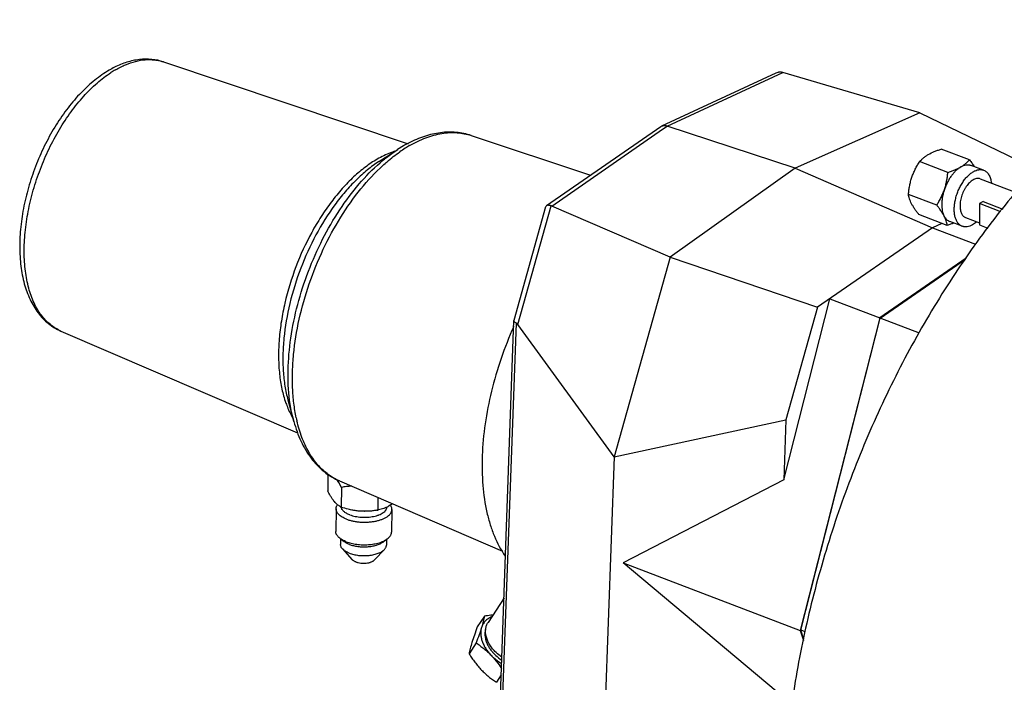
# Model space of a CAD drawing. Header units: inches. Extents: x 0 to 34, y 0 to 22.
# Tile 125 of 175: x 18.5 to 20.4, y 19.4 to 20.7. Entities that reach past the tile are written whole.
import ezdxf

# ---------------------------------------------------------------- set-up
doc = ezdxf.new("R2010")
doc.units = ezdxf.units.IN
doc.header["$LTSCALE"] = 1.87
doc.header["$MEASUREMENT"] = 0
for name, color, linetype in [('02___PRT_ALL_AXES', 7, 'CONTINUOUS'), ('3_ALL_AXES', 7, 'CONTINUOUS'), ('7_ALL_FEATURES', 7, 'CONTINUOUS')]:
    doc.layers.add(name, color=color, linetype=linetype)

msp = doc.modelspace()

# ---------------------------------------------------------------- linework, layer by layer
at = {"layer": '02___PRT_ALL_AXES', "color": 7, "linetype": 'Continuous'}
for points, knots in [([(21.158871, 20.643869), (21.145284, 20.649052), (21.117287, 20.657784), (21.073657, 20.665687), (21.028506, 20.668409), (20.96548, 20.665061), (20.883391, 20.647128), (20.784623, 20.605828), (20.685345, 20.545342), (20.587226, 20.466812), (20.491919, 20.371663), (20.432893, 20.300124), (20.404138, 20.262107)], [0, 0, 0, 0, 0.04835909, 0.09723225, 0.14710788, 0.19842949, 0.30673436, 0.42451953, 0.55290498, 0.69207717, 0.84148269, 1, 1, 1, 1]), ([(20.404138, 20.262107), (20.373996, 20.222256), (20.316259, 20.138429), (20.239057, 20.004532), (20.170835, 19.862253), (20.112832, 19.714172), (20.066093, 19.562956), (20.03146, 19.411331), (20.009557, 19.262042), (20.003552, 19.16334), (20.002944, 19.115054)], [0, 0, 0, 0, 0.12149012, 0.24714999, 0.37545632, 0.50479065, 0.63349814, 0.75994696, 0.882583, 1, 1, 1, 1])]:
    msp.add_open_spline(points, degree=3, knots=knots, dxfattribs=at)
at = {"layer": '3_ALL_AXES', "color": 7, "linetype": 'Continuous'}
for p, q in [((18.790109, 20.584993), (19.269042, 20.424821)), ((19.392429, 20.440816), (19.625604, 20.362834)), ((19.211622, 20.38975), (19.248387, 20.413514)), ((19.242834, 20.409933), (19.242675, 20.409882)), ((20.367506, 20.393037), (20.312118, 20.414165)), ((20.325299, 20.368622), (20.269912, 20.389749)), ((20.395258, 20.372894), (20.370796, 20.382225)), ((20.388799, 20.355959), (20.458645, 20.329316)), ((20.303543, 20.304484), (20.248155, 20.325612)), ((20.323993, 20.264762), (20.268605, 20.285889)), ((20.359841, 20.280044), (20.386943, 20.269706)), ((20.353382, 20.263109), (20.328919, 20.272441)), ((18.589087, 20.057992), (19.052557, 19.858712)), ((19.03355, 19.922913), (19.045149, 19.880702)), ((19.111814, 19.77833), (19.111391, 19.744721)), ((19.132985, 19.761411), (19.130382, 19.765531)), ((19.138354, 19.751819), (19.132985, 19.761411)), ((19.134416, 19.764405), (19.453847, 19.627058)), ((19.138354, 19.751819), (19.137867, 19.713072)), ((19.209553, 19.732097), (19.209242, 19.707397)), ((19.238233, 19.719721), (19.231631, 19.715449)), ((19.209246, 19.707379), (19.207437, 19.707033)), ((19.210794, 19.707676), (19.209242, 19.707397)), ((19.456502, 19.535433), (19.425192, 19.487325)), ((19.418107, 19.499782), (19.404244, 19.478482)), ((19.401987, 19.447119), (19.388124, 19.425819)), ((19.451094, 19.384649), (19.441616, 19.370086))]:
    msp.add_line(p, q, dxfattribs=at)
for centre, radius, start, end in [((19.437427, 20.130717), 0.340357, 129.914035, 130.99944), ((19.175797, 19.895354), 0.19091, 279.538523, 280.089749)]:
    msp.add_arc(centre, radius, start, end, dxfattribs=at)
for points, knots in [([(19.242675, 20.409882), (19.239809, 20.408972), (19.227955, 20.4048), (19.21661, 20.399238), (19.208339, 20.394453)], [0, 0, 0, 0, 0.23934962, 1, 1, 1, 1]), ([(19.219041, 20.391774), (19.221429, 20.393771), (19.230817, 20.401401), (19.240645, 20.408497), (19.248186, 20.413382)], [0, 0, 0, 0, 0.25730009, 1, 1, 1, 1]), ([(20.286907, 20.403524), (20.290687, 20.405711), (20.296771, 20.408603), (20.305295, 20.411887), (20.309812, 20.41342), (20.312118, 20.414165)], [0, 0, 0, 0, 0.47805303, 0.73466601, 1, 1, 1, 1]), ([(19.208339, 20.394453), (19.200294, 20.389799), (19.184246, 20.379023), (19.161381, 20.359686), (19.139173, 20.336865), (19.117952, 20.310904), (19.098021, 20.282184), (19.073362, 20.240427), (19.04769, 20.18432), (19.029592, 20.125343), (19.020282, 20.077781), (19.016102, 20.043112), (19.014727, 20.009655), (19.016178, 19.9779), (19.020433, 19.948316), (19.025287, 19.929645), (19.028216, 19.920844)], [0, 0, 0, 0, 0.05192091, 0.10768686, 0.16702209, 0.22956505, 0.29480289, 0.36213281, 0.500288, 0.63840005, 0.70567786, 0.77084408, 0.83329887, 0.89253854, 0.94818146, 1, 1, 1, 1]), ([(20.269912, 20.389749), (20.271028, 20.391006), (20.273411, 20.393505), (20.277383, 20.397059), (20.281895, 20.400458), (20.285178, 20.402523), (20.286907, 20.403524)], [0, 0, 0, 0, 0.22957293, 0.47099931, 0.72710287, 1, 1, 1, 1]), ([(20.350511, 20.379263), (20.35224, 20.380263), (20.355523, 20.382329), (20.360035, 20.385727), (20.364007, 20.389282), (20.36639, 20.39178), (20.367506, 20.393037)], [0, 0, 0, 0, 0.27289759, 0.52900123, 0.77042744, 1, 1, 1, 1]), ([(20.367506, 20.393037), (20.369226, 20.390847), (20.372511, 20.386527), (20.3756, 20.382064), (20.377033, 20.379846)], [0, 0, 0, 0, 0.51328679, 1, 1, 1, 1]), ([(19.211623, 20.38975), (19.203847, 20.384723), (19.188386, 20.373372), (19.166382, 20.353528), (19.145065, 20.330565), (19.117474, 20.295591), (19.086702, 20.246133), (19.057197, 20.181274), (19.036012, 20.113242), (19.026028, 20.055855), (19.023317, 20.01139), (19.023925, 19.980064), (19.027125, 19.950607), (19.031097, 19.931841), (19.03355, 19.922914)], [0, 0, 0, 0, 0.05282488, 0.10918468, 0.16882459, 0.23137057, 0.36312832, 0.49999961, 0.63687082, 0.76862875, 0.8311746, 0.89081518, 0.94717419, 1, 1, 1, 1]), ([(19.036888, 19.922658), (19.034419, 19.942002), (19.032639, 19.982746), (19.03821, 20.045508), (19.051686, 20.11048), (19.07258, 20.17528), (19.100128, 20.237546), (19.133329, 20.295008), (19.170959, 20.345562), (19.199413, 20.374793), (19.214135, 20.38759)], [0, 0, 0, 0, 0.11374546, 0.23686136, 0.36667043, 0.49995752, 0.63325116, 0.76307753, 0.8862235, 1, 1, 1, 1]), ([(20.254926, 20.359247), (20.255844, 20.361956), (20.257871, 20.367297), (20.261446, 20.375058), (20.26547, 20.382544), (20.2684, 20.387374), (20.269912, 20.389749)], [0, 0, 0, 0, 0.25188512, 0.50264708, 0.75203295, 1, 1, 1, 1]), ([(20.350511, 20.379263), (20.348851, 20.378303), (20.345543, 20.376059), (20.340852, 20.372003), (20.336315, 20.367192), (20.332009, 20.361709), (20.328005, 20.355646), (20.32437, 20.349103), (20.321167, 20.342193), (20.319352, 20.337412), (20.318529, 20.334986)], [0, 0, 0, 0, 0.10329752, 0.21469757, 0.33357692, 0.45905176, 0.58990686, 0.72471553, 0.86198662, 1, 1, 1, 1]), ([(20.325299, 20.368622), (20.327606, 20.369366), (20.332123, 20.3709), (20.340647, 20.374184), (20.34673, 20.377076), (20.350511, 20.379263)], [0, 0, 0, 0, 0.2653344, 0.52194751, 1, 1, 1, 1]), ([(20.350511, 20.379263), (20.351391, 20.379772), (20.35315, 20.380702), (20.356647, 20.382183), (20.360181, 20.383133), (20.363654, 20.383445), (20.366133, 20.383364), (20.368525, 20.382975), (20.370055, 20.382507), (20.370796, 20.382225)], [0, 0, 0, 0, 0.14397372, 0.2814004, 0.53746011, 0.65779824, 0.77418314, 0.88780554, 1, 1, 1, 1]), ([(20.374973, 20.369932), (20.376692, 20.370926), (20.380124, 20.372588), (20.384644, 20.373802), (20.388117, 20.374114), (20.390597, 20.374033), (20.392988, 20.373643), (20.394519, 20.373176), (20.395259, 20.372893)], [0, 0, 0, 0, 0.2812255, 0.53733826, 0.65771034, 0.77412924, 0.88777927, 1, 1, 1, 1]), ([(20.395259, 20.372893), (20.396266, 20.372509), (20.398234, 20.371541), (20.40092, 20.369546), (20.403325, 20.367029), (20.405428, 20.364021), (20.407211, 20.360555), (20.408659, 20.356666), (20.40976, 20.352394), (20.410243, 20.349402), (20.410429, 20.347855)], [0, 0, 0, 0, 0.10516889, 0.21277723, 0.32500998, 0.44362401, 0.56988152, 0.70454229, 0.8479329, 1, 1, 1, 1]), ([(20.248155, 20.325612), (20.248417, 20.328459), (20.249057, 20.334151), (20.250451, 20.342637), (20.252355, 20.351032), (20.254005, 20.356532), (20.254926, 20.359247)], [0, 0, 0, 0, 0.24949247, 0.49951892, 0.74982788, 1, 1, 1, 1]), ([(20.318529, 20.334986), (20.31945, 20.337702), (20.321099, 20.343202), (20.323004, 20.351597), (20.324397, 20.360082), (20.325038, 20.365774), (20.325299, 20.368622)], [0, 0, 0, 0, 0.25017215, 0.50048111, 0.75050754, 1, 1, 1, 1]), ([(20.353381, 20.26311), (20.352584, 20.263414), (20.35102, 20.264146), (20.348835, 20.265586), (20.346815, 20.26736), (20.344975, 20.269455), (20.343324, 20.271857), (20.34134, 20.275539), (20.339423, 20.280863), (20.338063, 20.287999), (20.337609, 20.295872), (20.33807, 20.304291), (20.339432, 20.313051), (20.341664, 20.321934), (20.344708, 20.330719), (20.348489, 20.339187), (20.352913, 20.347128), (20.35787, 20.354344), (20.363238, 20.360657), (20.368885, 20.365911), (20.372936, 20.368753), (20.374973, 20.369932)], [0, 0, 0, 0, 0.02056095, 0.04142472, 0.06287289, 0.08515227, 0.10846168, 0.13295292, 0.18579055, 0.24404068, 0.30745604, 0.37538108, 0.44686772, 0.52076689, 0.59580504, 0.67065273, 0.74398959, 0.81457072, 0.88129507, 0.94328994, 1, 1, 1, 1]), ([(20.303543, 20.304484), (20.305054, 20.30686), (20.307985, 20.31169), (20.312009, 20.319176), (20.315583, 20.326937), (20.31761, 20.332278), (20.318529, 20.334986)], [0, 0, 0, 0, 0.24796706, 0.49735294, 0.7481149, 1, 1, 1, 1]), ([(20.318529, 20.334986), (20.317711, 20.332576), (20.31626, 20.327739), (20.31464, 20.320441), (20.313616, 20.313258), (20.313204, 20.306313), (20.313412, 20.299722), (20.314238, 20.293593), (20.315669, 20.28803), (20.31707, 20.28462), (20.317876, 20.283056)], [0, 0, 0, 0, 0.14360595, 0.2846532, 0.42143097, 0.55253162, 0.67668597, 0.79293019, 0.90074116, 1, 1, 1, 1]), ([(20.254273, 20.307317), (20.253442, 20.30893), (20.251954, 20.312083), (20.250186, 20.316789), (20.248931, 20.321266), (20.24837, 20.324192), (20.248155, 20.325612)], [0, 0, 0, 0, 0.2809094, 0.53921604, 0.77766149, 1, 1, 1, 1]), ([(20.268605, 20.285889), (20.267175, 20.28771), (20.264419, 20.291316), (20.260573, 20.296731), (20.257169, 20.302023), (20.255172, 20.305571), (20.254273, 20.307317)], [0, 0, 0, 0, 0.26908599, 0.52726922, 0.77172923, 1, 1, 1, 1]), ([(20.317876, 20.283056), (20.316977, 20.284803), (20.314979, 20.288351), (20.311576, 20.293642), (20.307729, 20.299058), (20.304973, 20.302663), (20.303543, 20.304484)], [0, 0, 0, 0, 0.22827079, 0.47273081, 0.73091402, 1, 1, 1, 1]), ([(20.317876, 20.283056), (20.318523, 20.281798), (20.319948, 20.279444), (20.322563, 20.276396), (20.325551, 20.274007), (20.327779, 20.272876), (20.328919, 20.272441)], [0, 0, 0, 0, 0.27121691, 0.52512279, 0.76600847, 1, 1, 1, 1]), ([(20.323993, 20.264762), (20.323779, 20.266181), (20.323217, 20.269107), (20.321962, 20.273584), (20.320194, 20.278291), (20.318706, 20.281443), (20.317876, 20.283056)], [0, 0, 0, 0, 0.22233852, 0.46078399, 0.71909062, 1, 1, 1, 1]), ([(20.336845, 20.269413), (20.334771, 20.268561), (20.330512, 20.266935), (20.326195, 20.265472), (20.323993, 20.264762)], [0, 0, 0, 0, 0.4921376, 1, 1, 1, 1]), ([(20.373667, 20.266071), (20.371948, 20.265077), (20.368516, 20.263415), (20.363996, 20.262201), (20.360523, 20.261889), (20.358043, 20.26197), (20.355652, 20.26236), (20.354121, 20.262827), (20.353381, 20.26311)], [0, 0, 0, 0, 0.2812255, 0.53733826, 0.65771034, 0.77412924, 0.88777927, 1, 1, 1, 1]), ([(20.381394, 20.271702), (20.380159, 20.270613), (20.377675, 20.268603), (20.375004, 20.266845), (20.373667, 20.266071)], [0, 0, 0, 0, 0.51570608, 1, 1, 1, 1]), ([(19.475503, 20.066753), (19.466333, 20.046261), (19.449895, 20.004571), (19.431117, 19.940732), (19.418636, 19.877091), (19.412786, 19.815333), (19.413723, 19.75709), (19.420303, 19.711683), (19.429169, 19.678627), (19.4397, 19.649564), (19.450341, 19.629431), (19.458705, 19.617429)], [0, 0, 0, 0, 0.14440437, 0.28778071, 0.42744408, 0.56090916, 0.68604953, 0.8012841, 0.85494276, 0.90590693, 1, 1, 1, 1]), ([(19.028216, 19.920844), (19.029162, 19.918004), (19.033029, 19.907175), (19.037886, 19.896685), (19.042099, 19.889294)], [0, 0, 0, 0, 0.26026989, 1, 1, 1, 1]), ([(19.04513, 19.880774), (19.044219, 19.884092), (19.040719, 19.897892), (19.038255, 19.911949), (19.036888, 19.922658)], [0, 0, 0, 0, 0.24165813, 1, 1, 1, 1]), ([(19.158343, 19.754149), (19.154979, 19.753988), (19.148286, 19.753411), (19.141646, 19.752405), (19.138354, 19.751819)], [0, 0, 0, 0, 0.50173879, 1, 1, 1, 1]), ([(19.124567, 19.723962), (19.123392, 19.725367), (19.121067, 19.728411), (19.117774, 19.733382), (19.114524, 19.738874), (19.112436, 19.742729), (19.111391, 19.744721)], [0, 0, 0, 0, 0.22304569, 0.4659565, 0.72603932, 1, 1, 1, 1]), ([(19.137867, 19.713072), (19.136743, 19.713629), (19.134461, 19.714915), (19.131118, 19.71732), (19.127756, 19.720348), (19.125632, 19.72269), (19.124567, 19.723962)], [0, 0, 0, 0, 0.21728403, 0.45295507, 0.71242228, 1, 1, 1, 1]), ([(19.156314, 19.707878), (19.154754, 19.708219), (19.148533, 19.709685), (19.142407, 19.711535), (19.137867, 19.713072)], [0, 0, 0, 0, 0.24989744, 1, 1, 1, 1]), ([(19.173492, 19.7053), (19.170609, 19.705529), (19.164849, 19.706197), (19.159149, 19.70726), (19.156314, 19.707878)], [0, 0, 0, 0, 0.4991851, 1, 1, 1, 1]), ([(19.207433, 19.707083), (19.201868, 19.706149), (19.193418, 19.705122), (19.182061, 19.704824), (19.176348, 19.705073), (19.173492, 19.7053)], [0, 0, 0, 0, 0.49691, 0.74772548, 1, 1, 1, 1]), ([(19.207435, 19.707032), (19.204728, 19.706513), (19.19919, 19.705667), (19.190735, 19.70496), (19.182127, 19.704804), (19.176365, 19.705072), (19.173492, 19.7053)], [0, 0, 0, 0, 0.24263589, 0.49265398, 0.74637043, 1, 1, 1, 1]), ([(19.231631, 19.715449), (19.22991, 19.714454), (19.226468, 19.712645), (19.221202, 19.710451), (19.215992, 19.708801), (19.212513, 19.708005), (19.210794, 19.707676)], [0, 0, 0, 0, 0.26697762, 0.52134868, 0.76494629, 1, 1, 1, 1]), ([(19.418107, 19.499782), (19.41749, 19.496343), (19.41586, 19.488766), (19.413759, 19.481307), (19.412515, 19.477243)], [0, 0, 0, 0, 0.45122973, 1, 1, 1, 1]), ([(19.432244, 19.498338), (19.429857, 19.497336), (19.425352, 19.49493), (19.419593, 19.490044), (19.415174, 19.484096), (19.41323, 19.479578), (19.412515, 19.477243)], [0, 0, 0, 0, 0.26055418, 0.50996495, 0.75416899, 1, 1, 1, 1]), ([(19.434483, 19.501604), (19.433128, 19.501499), (19.427656, 19.501022), (19.422201, 19.500358), (19.418107, 19.499782)], [0, 0, 0, 0, 0.24735865, 1, 1, 1, 1]), ([(19.43869, 19.430739), (19.436554, 19.432964), (19.432599, 19.437563), (19.427637, 19.444944), (19.423855, 19.452531), (19.421345, 19.460151), (19.420174, 19.467628), (19.420355, 19.473674), (19.421213, 19.478221), (19.422189, 19.481442), (19.4235, 19.484493), (19.424594, 19.486405), (19.425191, 19.487323)], [0, 0, 0, 0, 0.1478736, 0.29006435, 0.42536846, 0.55309123, 0.67320477, 0.7864693, 0.84108102, 0.8946548, 0.94751103, 1, 1, 1, 1]), ([(19.404244, 19.478482), (19.402257, 19.473239), (19.39857, 19.46326), (19.395189, 19.45317), (19.393716, 19.448359)], [0, 0, 0, 0, 0.52705765, 1, 1, 1, 1]), ([(19.412515, 19.477243), (19.411042, 19.472432), (19.407661, 19.462342), (19.403975, 19.452362), (19.401987, 19.447119)], [0, 0, 0, 0, 0.47294238, 1, 1, 1, 1]), ([(19.412515, 19.477243), (19.411896, 19.475223), (19.411022, 19.470969), (19.410826, 19.464316), (19.411717, 19.457396), (19.413671, 19.450328), (19.416652, 19.443227), (19.420607, 19.436212), (19.425466, 19.4294), (19.429206, 19.425123), (19.431201, 19.423045)], [0, 0, 0, 0, 0.10573837, 0.215938, 0.331694, 0.45363225, 0.58188469, 0.71616002, 0.85584547, 1, 1, 1, 1]), ([(19.393716, 19.448359), (19.392472, 19.444295), (19.390371, 19.436836), (19.388741, 19.429259), (19.388124, 19.425819)], [0, 0, 0, 0, 0.5487703, 1, 1, 1, 1]), ([(19.401987, 19.447119), (19.404555, 19.445417), (19.409662, 19.441875), (19.417118, 19.436141), (19.424357, 19.429886), (19.428955, 19.425384), (19.431201, 19.423045)], [0, 0, 0, 0, 0.24368511, 0.49141856, 0.74354733, 1, 1, 1, 1]), ([(19.452316, 19.419168), (19.451077, 19.420025), (19.446256, 19.423537), (19.441777, 19.427522), (19.43869, 19.430739)], [0, 0, 0, 0, 0.25251285, 1, 1, 1, 1]), ([(19.388124, 19.425819), (19.389922, 19.422982), (19.393607, 19.417377), (19.399469, 19.409233), (19.405694, 19.401452), (19.410124, 19.396534), (19.412402, 19.394161)], [0, 0, 0, 0, 0.25217393, 0.50344356, 0.75303606, 1, 1, 1, 1]), ([(19.431201, 19.423045), (19.433071, 19.421095), (19.43673, 19.41708), (19.44369, 19.408649), (19.4485, 19.40196), (19.451565, 19.397392)], [0, 0, 0, 0, 0.24720524, 0.49672073, 1, 1, 1, 1]), ([(19.431201, 19.423045), (19.432704, 19.421478), (19.439012, 19.41535), (19.446147, 19.410079), (19.451828, 19.406678)], [0, 0, 0, 0, 0.24692949, 1, 1, 1, 1]), ([(19.412402, 19.394161), (19.414647, 19.391821), (19.419246, 19.38732), (19.426485, 19.381064), (19.43394, 19.37533), (19.439048, 19.371789), (19.441616, 19.370086)], [0, 0, 0, 0, 0.25645311, 0.50858199, 0.75631528, 1, 1, 1, 1])]:
    msp.add_open_spline(points, degree=3, knots=knots, dxfattribs=at)
at = {"layer": '7_ALL_FEATURES', "color": 7, "linetype": 'Continuous'}
for p, q in [((18.789941, 20.585049), (18.790109, 20.584993)), ((19.775938, 20.459409), (20.002012, 20.564108)), ((20.270142, 20.484943), (20.002012, 20.564108)), ((19.988644, 20.562972), (19.765023, 20.459132)), ((20.270142, 20.484943), (20.026514, 20.376846)), ((20.270142, 20.484943), (20.499536, 20.37459)), ((19.76323, 20.458105), (19.539759, 20.303407)), ((19.549909, 20.30258), (19.766748, 20.453033)), ((19.763229, 20.458104), (19.765022, 20.459131)), ((19.766748, 20.453033), (19.775938, 20.459409)), ((20.026514, 20.376846), (19.775938, 20.459409)), ((19.259537, 20.420341), (19.248186, 20.413383)), ((20.026514, 20.376846), (19.782054, 20.2026)), ((20.026514, 20.376846), (20.295429, 20.260281)), ((19.476077, 20.079351), (19.538679, 20.301876)), ((19.483456, 20.070909), (19.548754, 20.303017)), ((19.53976, 20.303412), (19.538685, 20.301898)), ((19.782054, 20.2026), (19.549909, 20.30258)), ((20.387417, 20.307376), (20.386894, 20.265832)), ((20.394408, 20.31142), (20.387417, 20.307376)), ((20.42887, 20.291564), (20.387417, 20.307376)), ((20.394408, 20.31142), (20.432939, 20.296723)), ((20.295429, 20.260281), (20.070427, 20.104901)), ((20.313573, 20.268737), (20.295429, 20.260281)), ((20.295429, 20.260281), (20.379393, 20.228253)), ((20.386894, 20.265832), (20.403561, 20.259474)), ((19.782054, 20.2026), (19.67198, 19.811332)), ((19.782054, 20.2026), (20.070427, 20.104901)), ((20.36122, 20.200816), (20.192039, 20.083985)), ((20.192567, 20.083251), (20.359878, 20.198791)), ((20.004083, 19.76688), (20.094188, 20.12131)), ((20.094188, 20.12131), (20.192039, 20.083985)), ((20.070427, 20.104901), (20.008284, 19.884008)), ((20.192039, 20.083985), (20.036412, 19.47182)), ((20.03725, 19.472304), (20.192567, 20.083251)), ((20.269756, 20.053808), (20.192567, 20.083251)), ((19.441632, 19.120823), (19.475989, 20.078798)), ((19.446225, 19.113827), (19.480648, 20.073644)), ((19.475989, 20.078806), (19.476071, 20.079332)), ((19.67198, 19.811332), (19.483456, 20.070909)), ((19.67198, 19.811332), (20.008284, 19.884008)), ((20.008284, 19.884008), (20.004083, 19.76688)), ((19.67198, 19.811332), (19.642254, 18.982461)), ((20.004083, 19.76688), (19.689993, 19.603959)), ((19.127709, 19.709904), (19.127153, 19.665708)), ((19.237075, 19.708528), (19.236519, 19.664332)), ((19.13678, 19.65091), (19.136639, 19.639685)), ((19.13678, 19.65091), (19.143505, 19.645731)), ((19.226523, 19.649781), (19.21967, 19.644773)), ((19.226523, 19.649781), (19.226382, 19.638556)), ((19.140251, 19.631278), (19.159362, 19.61019)), ((19.222559, 19.630242), (19.202924, 19.609642)), ((19.989228, 19.352667), (19.689993, 19.603959)), ((19.689993, 19.603959), (20.036412, 19.47182)), ((20.036412, 19.47182), (20.042886, 19.451825)), ((20.04329, 19.453652), (20.03725, 19.472304)), ((20.046622, 19.46873), (20.03725, 19.472304))]:
    msp.add_line(p, q, dxfattribs=at)
for centre, radius, start, end in [((18.778864, 20.404966), 0.189442, 116.606075, 120.086266), ((18.797768, 20.393939), 0.202998, 120.08482, 123.07583), ((19.993986, 20.536968), 0.028302, 73.524983, 76.256292), ((19.412103, 20.180424), 0.278634, 122.293592, 124.984246), ((19.38147, 20.209761), 0.243334, 117.353988, 120.072074), ((19.399896, 20.199535), 0.255957, 120.069008, 122.269192), ((19.544503, 20.290036), 0.013659, 66.68563, 71.86705), ((19.337295, 19.949082), 0.293838, 191.988269, 193.123186), ((19.147716, 19.714697), 0.010135, 188.81745, 189.472153)]:
    msp.add_arc(centre, radius, start, end, dxfattribs=at)
msp.add_ellipse((19.482685, 20.010528), major_axis=(-0.004094, 0.063643), ratio=0.22088899, start_param=-0.33603831, end_param=-0.14375535, dxfattribs=at)
for points, knots in [([(18.790109, 20.584993), (18.782612, 20.587501), (18.766826, 20.590788), (18.742364, 20.590324), (18.717695, 20.58483), (18.70184, 20.578262), (18.694022, 20.574348)], [0, 0, 0, 0, 0.23930886, 0.48304968, 0.7353126, 1, 1, 1, 1]), ([(18.696009, 20.56959), (18.702409, 20.573292), (18.71519, 20.579737), (18.734844, 20.586444), (18.754028, 20.589723), (18.766616, 20.589556), (18.77265, 20.588858)], [0, 0, 0, 0, 0.27621737, 0.533096, 0.77305375, 1, 1, 1, 1]), ([(18.77265, 20.588858), (18.774131, 20.588687), (18.779982, 20.587862), (18.78575, 20.586441), (18.789941, 20.585049)], [0, 0, 0, 0, 0.25237797, 1, 1, 1, 1]), ([(18.683896, 20.568885), (18.674016, 20.56317), (18.654539, 20.549569), (18.627574, 20.524629), (18.602264, 20.495015), (18.579067, 20.461416), (18.558456, 20.424574), (18.540878, 20.385344), (18.526734, 20.344638), (18.516358, 20.303402), (18.510003, 20.262576), (18.507846, 20.223061), (18.510001, 20.185679), (18.516555, 20.151163), (18.52761, 20.120167), (18.543322, 20.093428), (18.5605, 20.075318), (18.57626, 20.064235), (18.584733, 20.059864), (18.589087, 20.057992)], [0, 0, 0, 0, 0.05737952, 0.11888201, 0.18421097, 0.25281834, 0.32381366, 0.39614315, 0.46865303, 0.5401779, 0.60962295, 0.67604757, 0.73875737, 0.79740779, 0.85208927, 0.90339083, 0.952255, 0.97617134, 1, 1, 1, 1]), ([(18.589087, 20.057992), (18.585425, 20.059567), (18.578252, 20.063278), (18.56471, 20.07287), (18.549605, 20.089022), (18.535459, 20.113488), (18.525147, 20.142722), (18.518841, 20.176052), (18.516644, 20.212729), (18.518595, 20.251914), (18.524642, 20.292698), (18.534643, 20.334125), (18.548362, 20.37522), (18.565474, 20.415016), (18.585574, 20.452577), (18.608188, 20.487024), (18.632791, 20.517557), (18.658808, 20.543465), (18.677526, 20.557885), (18.686982, 20.564041)], [0, 0, 0, 0, 0.02049276, 0.04135195, 0.08508162, 0.13288753, 0.18566981, 0.24369153, 0.3067129, 0.37411891, 0.44502427, 0.51835612, 0.59292348, 0.66748003, 0.74078133, 0.81164439, 0.87900708, 0.9419945, 1, 1, 1, 1]), ([(19.993793, 20.564626), (19.993355, 20.564548), (19.991589, 20.564168), (19.989878, 20.563546), (19.988644, 20.562972)], [0, 0, 0, 0, 0.24639486, 1, 1, 1, 1]), ([(20.00071, 20.56446), (20.000156, 20.564595), (19.997876, 20.565015), (19.995512, 20.564931), (19.993793, 20.564626)], [0, 0, 0, 0, 0.24601528, 1, 1, 1, 1]), ([(19.765023, 20.459131), (19.765817, 20.4595), (19.767517, 20.460077), (19.771227, 20.460514), (19.774099, 20.460015), (19.775938, 20.459409)], [0, 0, 0, 0, 0.23554387, 0.47892157, 1, 1, 1, 1]), ([(19.392429, 20.440816), (19.382927, 20.443994), (19.362843, 20.448109), (19.331645, 20.447253), (19.300042, 20.439823), (19.279714, 20.431086), (19.269661, 20.425887)], [0, 0, 0, 0, 0.23689409, 0.47943638, 0.73240303, 1, 1, 1, 1]), ([(19.27165, 20.421046), (19.281852, 20.426948), (19.30223, 20.436877), (19.329018, 20.444399), (19.349676, 20.446674), (19.364461, 20.446582), (19.378763, 20.444728), (19.387966, 20.442309), (19.392429, 20.440816)], [0, 0, 0, 0, 0.28052918, 0.53693947, 0.65758763, 0.77424556, 0.88798436, 1, 1, 1, 1]), ([(19.219583, 20.38236), (19.222254, 20.384794), (19.232754, 20.394086), (19.24382, 20.402746), (19.252348, 20.408712)], [0, 0, 0, 0, 0.25770024, 1, 1, 1, 1]), ([(19.049866, 19.888048), (19.047864, 19.897471), (19.044677, 19.917041), (19.042285, 19.947426), (19.042175, 19.979362), (19.045113, 20.024258), (19.054572, 20.082061), (19.074157, 20.151116), (19.101387, 20.218201), (19.135184, 20.280657), (19.174198, 20.336003), (19.204051, 20.368205), (19.219583, 20.38236)], [0, 0, 0, 0, 0.05330187, 0.10953397, 0.16848062, 0.22984446, 0.35831027, 0.49167761, 0.6262151, 0.75810082, 0.8837256, 1, 1, 1, 1]), ([(20.388798, 20.355959), (20.38786, 20.356317), (20.385845, 20.356807), (20.382649, 20.356798), (20.379322, 20.35607), (20.375923, 20.354648), (20.372509, 20.352567), (20.369134, 20.349865), (20.365855, 20.34659), (20.362731, 20.342802), (20.359815, 20.338568), (20.357161, 20.333964), (20.354816, 20.329071), (20.352822, 20.32398), (20.351216, 20.318781), (20.350025, 20.313567), (20.349272, 20.308434), (20.349066, 20.305041), (20.349045, 20.30338)], [0, 0, 0, 0, 0.04100547, 0.08369617, 0.1294595, 0.17922975, 0.23348013, 0.2922892, 0.35542226, 0.42240465, 0.49258112, 0.56516402, 0.63927391, 0.71397577, 0.78831626, 0.86134611, 0.93218739, 1, 1, 1, 1]), ([(19.548754, 20.303017), (19.547766, 20.303341), (19.545936, 20.303849), (19.543387, 20.304217), (19.541331, 20.304124), (19.540184, 20.303702), (19.539759, 20.303407)], [0, 0, 0, 0, 0.33717167, 0.61505793, 0.83208992, 1, 1, 1, 1]), ([(20.349045, 20.30338), (20.349027, 20.301956), (20.349107, 20.299186), (20.349603, 20.295193), (20.350467, 20.291533), (20.351688, 20.288261), (20.353253, 20.285423), (20.355144, 20.283063), (20.357338, 20.281225), (20.358994, 20.280367), (20.359842, 20.280044)], [0, 0, 0, 0, 0.15674352, 0.30429394, 0.44188425, 0.56940932, 0.68732146, 0.79686172, 0.90012536, 1, 1, 1, 1]), ([(19.480648, 20.073644), (19.479945, 20.074042), (19.478699, 20.07483), (19.477182, 20.076135), (19.476217, 20.077438), (19.475974, 20.078387), (19.475989, 20.078805)], [0, 0, 0, 0, 0.33541857, 0.61011779, 0.82625703, 1, 1, 1, 1]), ([(19.045129, 19.880776), (19.048774, 19.867496), (19.057747, 19.842293), (19.077448, 19.808645), (19.098905, 19.785959), (19.118508, 19.772151), (19.12902, 19.766724), (19.134416, 19.764405)], [0, 0, 0, 0, 0.27260649, 0.52658052, 0.76674506, 0.88375271, 1, 1, 1, 1]), ([(19.110256, 19.778683), (19.103128, 19.78419), (19.089641, 19.797336), (19.073122, 19.821526), (19.059925, 19.850272), (19.053713, 19.871292), (19.051131, 19.882367)], [0, 0, 0, 0, 0.22234644, 0.46075172, 0.71929223, 1, 1, 1, 1]), ([(19.134414, 19.764406), (19.130141, 19.766244), (19.121762, 19.770508), (19.113992, 19.775797), (19.110256, 19.778683)], [0, 0, 0, 0, 0.49625985, 1, 1, 1, 1]), ([(19.127709, 19.709904), (19.127717, 19.710582), (19.127853, 19.711957), (19.128406, 19.713987), (19.129304, 19.715982), (19.130102, 19.717241), (19.130549, 19.717859)], [0, 0, 0, 0, 0.23752786, 0.48030342, 0.73312084, 1, 1, 1, 1]), ([(19.237075, 19.708528), (19.237084, 19.709242), (19.236971, 19.710693), (19.236414, 19.712843), (19.235475, 19.71496), (19.234629, 19.716297), (19.234154, 19.716954)], [0, 0, 0, 0, 0.23637111, 0.47850383, 0.73161427, 1, 1, 1, 1]), ([(19.148368, 19.689534), (19.146805, 19.69013), (19.143827, 19.691391), (19.139698, 19.693572), (19.136106, 19.695954), (19.133095, 19.698508), (19.130704, 19.70121), (19.128967, 19.704031), (19.128082, 19.70649), (19.12775, 19.708448), (19.127703, 19.709421), (19.127709, 19.709904)], [0, 0, 0, 0, 0.16334363, 0.31540756, 0.45546301, 0.58345986, 0.69995247, 0.80637263, 0.90517552, 0.95285424, 1, 1, 1, 1]), ([(19.154536, 19.698073), (19.153368, 19.698518), (19.151134, 19.699456), (19.148007, 19.70106), (19.145238, 19.702802), (19.142856, 19.704666), (19.140885, 19.706635), (19.139346, 19.708692), (19.138259, 19.710817), (19.137841, 19.712298), (19.137719, 19.713029)], [0, 0, 0, 0, 0.15984594, 0.3098154, 0.44920301, 0.57787134, 0.69609806, 0.80470399, 0.90523373, 1, 1, 1, 1]), ([(19.148368, 19.689534), (19.150433, 19.688746), (19.154769, 19.687325), (19.161584, 19.685686), (19.168802, 19.684498), (19.176281, 19.683784), (19.183878, 19.683559), (19.191447, 19.683827), (19.19884, 19.684583), (19.205917, 19.685811), (19.211524, 19.687231), (19.215732, 19.688595), (19.219574, 19.69004), (19.223937, 19.692055), (19.228496, 19.694859), (19.231655, 19.697511), (19.233664, 19.699762), (19.234878, 19.70145), (19.235836, 19.703179), (19.236532, 19.704941), (19.236962, 19.706727), (19.237068, 19.707931), (19.237075, 19.708528)], [0, 0, 0, 0, 0.06667021, 0.13740354, 0.21122918, 0.28708592, 0.36383127, 0.44029877, 0.51532925, 0.5878117, 0.65672347, 0.68956385, 0.7211935, 0.78048813, 0.83418642, 0.88220943, 0.90422664, 0.92503314, 0.94478709, 0.96369236, 0.98200077, 1, 1, 1, 1]), ([(19.154536, 19.698073), (19.15621, 19.697434), (19.159725, 19.69628), (19.165248, 19.694944), (19.171096, 19.693969), (19.177158, 19.693375), (19.18332, 19.693172), (19.189466, 19.693364), (19.195479, 19.693949), (19.201247, 19.694913), (19.205827, 19.696036), (19.209275, 19.697118), (19.212433, 19.698268), (19.216033, 19.699876), (19.219819, 19.702118), (19.22247, 19.704243), (19.224181, 19.70605), (19.225229, 19.707407), (19.226074, 19.7088), (19.22671, 19.710221), (19.227134, 19.711664), (19.227273, 19.712641), (19.227305, 19.713126)], [0, 0, 0, 0, 0.06631882, 0.13665052, 0.2100425, 0.285472, 0.3618272, 0.43797458, 0.51278465, 0.58517174, 0.65413235, 0.68705525, 0.71880436, 0.778452, 0.83263041, 0.88120977, 0.90350492, 0.92457193, 0.94454872, 0.96361891, 0.98201321, 1, 1, 1, 1]), ([(19.135256, 19.652083), (19.134001, 19.65305), (19.13226, 19.654594), (19.130321, 19.656887), (19.129158, 19.6586), (19.12825, 19.660347), (19.127602, 19.66212), (19.127221, 19.66391), (19.127146, 19.665113), (19.127153, 19.665708)], [0, 0, 0, 0, 0.28945484, 0.42219283, 0.5476685, 0.66681976, 0.7808861, 0.89136913, 1, 1, 1, 1]), ([(19.228076, 19.650916), (19.229356, 19.651851), (19.231134, 19.65335), (19.23313, 19.655594), (19.234337, 19.657277), (19.235289, 19.659), (19.23598, 19.660757), (19.236406, 19.662537), (19.236512, 19.663737), (19.236519, 19.664332)], [0, 0, 0, 0, 0.28944945, 0.42219189, 0.54766476, 0.66682047, 0.78088464, 0.89136925, 1, 1, 1, 1]), ([(19.147812, 19.645338), (19.146601, 19.645799), (19.144267, 19.646766), (19.140959, 19.648389), (19.137958, 19.650138), (19.136115, 19.651422), (19.135256, 19.652083)], [0, 0, 0, 0, 0.27180719, 0.52964542, 0.77249416, 1, 1, 1, 1]), ([(19.140251, 19.631278), (19.139674, 19.631915), (19.138642, 19.633217), (19.137476, 19.635329), (19.136776, 19.637493), (19.13663, 19.638965), (19.136639, 19.639685)], [0, 0, 0, 0, 0.27560761, 0.53023495, 0.76929627, 1, 1, 1, 1]), ([(19.153808, 19.640196), (19.152814, 19.640575), (19.150899, 19.641368), (19.148185, 19.6427), (19.145722, 19.644135), (19.14421, 19.645188), (19.143505, 19.645731)], [0, 0, 0, 0, 0.27178934, 0.52963983, 0.77249747, 1, 1, 1, 1]), ([(19.147812, 19.645338), (19.14935, 19.644751), (19.152545, 19.643662), (19.157532, 19.642302), (19.162785, 19.641191), (19.170129, 19.640045), (19.179566, 19.639311), (19.190887, 19.639528), (19.200131, 19.640625), (19.207171, 19.642059), (19.212098, 19.64337), (19.216695, 19.644916), (19.220912, 19.646682), (19.224704, 19.648649), (19.227012, 19.650138), (19.228076, 19.650916)], [0, 0, 0, 0, 0.05946657, 0.1218449, 0.18663377, 0.25334404, 0.39025395, 0.52797454, 0.66180399, 0.725886, 0.78738913, 0.84587182, 0.90096645, 0.95239658, 1, 1, 1, 1]), ([(19.153808, 19.640196), (19.155069, 19.639714), (19.157691, 19.63882), (19.161783, 19.637705), (19.166094, 19.636793), (19.17212, 19.635853), (19.179864, 19.635251), (19.189154, 19.635429), (19.19674, 19.636329), (19.202516, 19.637505), (19.206559, 19.638581), (19.210331, 19.63985), (19.213792, 19.641299), (19.216903, 19.642913), (19.218797, 19.644135), (19.21967, 19.644773)], [0, 0, 0, 0, 0.0594639, 0.12184522, 0.18663466, 0.25334367, 0.39025409, 0.52797458, 0.66180375, 0.72588629, 0.78738862, 0.84587165, 0.90096677, 0.9523958, 1, 1, 1, 1]), ([(19.222559, 19.630242), (19.223153, 19.630865), (19.224216, 19.632141), (19.225436, 19.634222), (19.22619, 19.636368), (19.226373, 19.637836), (19.226382, 19.638556)], [0, 0, 0, 0, 0.27560665, 0.53023485, 0.76929646, 1, 1, 1, 1]), ([(19.153591, 19.62297), (19.152192, 19.623503), (19.149541, 19.624636), (19.145897, 19.626619), (19.142789, 19.628793), (19.141017, 19.630432), (19.140251, 19.631278)], [0, 0, 0, 0, 0.28341547, 0.54519231, 0.78399156, 1, 1, 1, 1]), ([(19.153591, 19.62297), (19.154967, 19.622445), (19.157833, 19.621478), (19.162317, 19.620294), (19.167049, 19.619353), (19.173656, 19.618432), (19.1821, 19.617957), (19.190533, 19.618369), (19.1971, 19.619245), (19.201779, 19.620152), (19.206196, 19.621303), (19.210296, 19.622683), (19.214025, 19.624276), (19.217337, 19.62606), (19.22019, 19.628015), (19.221836, 19.629484), (19.222559, 19.630242)], [0, 0, 0, 0, 0.06113569, 0.12547553, 0.19240859, 0.26132842, 0.40232326, 0.54283265, 0.6111567, 0.67728005, 0.7405901, 0.80054773, 0.85670707, 0.90874337, 0.95649339, 1, 1, 1, 1]), ([(19.166422, 19.605793), (19.165682, 19.606075), (19.164279, 19.606675), (19.16235, 19.607724), (19.160705, 19.608875), (19.159768, 19.609743), (19.159362, 19.61019)], [0, 0, 0, 0, 0.283362, 0.54521171, 0.78401539, 1, 1, 1, 1]), ([(19.166422, 19.605793), (19.16715, 19.605515), (19.168667, 19.605004), (19.171889, 19.604153), (19.176189, 19.60344), (19.18151, 19.60314), (19.186814, 19.6034), (19.191082, 19.604082), (19.194262, 19.604911), (19.196432, 19.605641), (19.198405, 19.606484), (19.200158, 19.607428), (19.201668, 19.608462), (19.20254, 19.60924), (19.202923, 19.609641)], [0, 0, 0, 0, 0.06112965, 0.12548799, 0.26129448, 0.40230461, 0.54282775, 0.67723167, 0.74054937, 0.80051626, 0.85668233, 0.90872824, 0.95648628, 1, 1, 1, 1]), ([(19.420316, 19.472947), (19.419813, 19.471194), (19.419117, 19.467511), (19.419021, 19.461766), (19.419848, 19.4558), (19.421577, 19.449714), (19.424178, 19.443606), (19.427604, 19.437573), (19.431799, 19.431715), (19.43502, 19.428035), (19.436736, 19.426247)], [0, 0, 0, 0, 0.10586943, 0.21623839, 0.33215659, 0.45418803, 0.58244361, 0.7166171, 0.85611671, 1, 1, 1, 1]), ([(19.436736, 19.426247), (19.437872, 19.425064), (19.442614, 19.420414), (19.447903, 19.416325), (19.452102, 19.41361)], [0, 0, 0, 0, 0.24691433, 1, 1, 1, 1])]:
    msp.add_open_spline(points, degree=3, knots=knots, dxfattribs=at)

doc.saveas('drawing.dxf')
